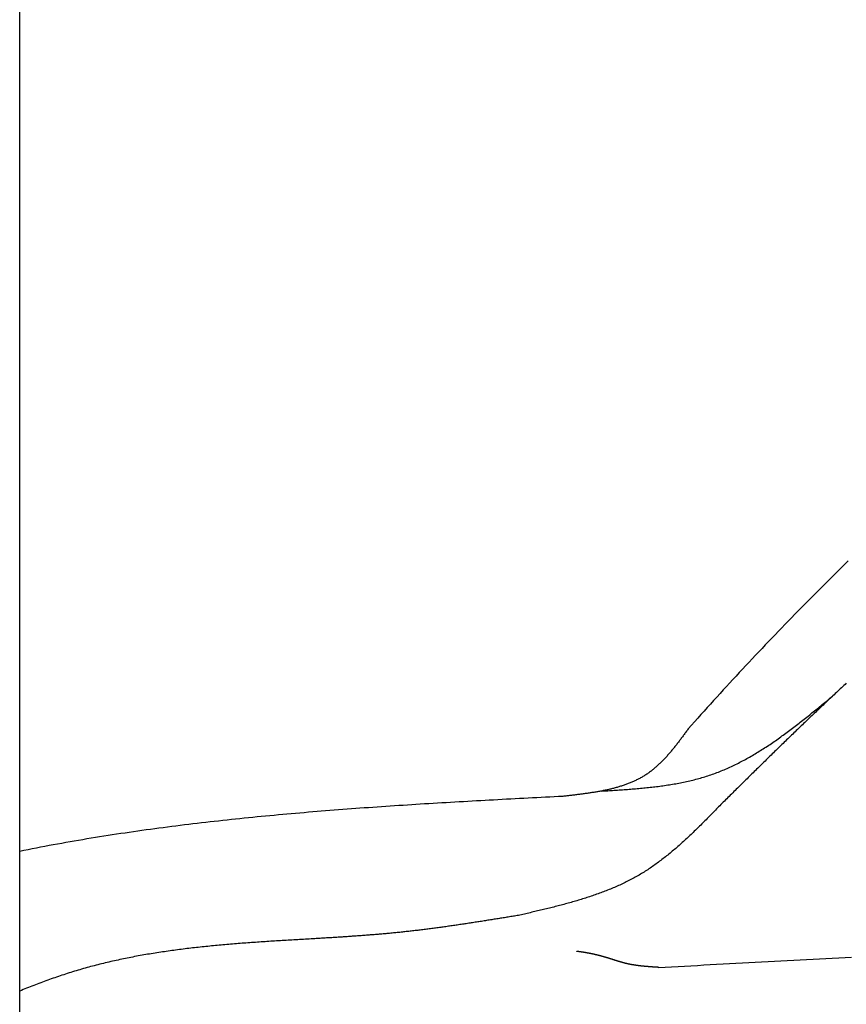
# Model space of a CAD drawing. Extents: x 562 to 7231, y 5667 to 12426.
# Tile 7 of 76: x 1733 to 2508, y 8999 to 9922. Entities that reach past the tile are written whole.
import ezdxf

# ---------------------------------------------------------------- set-up
doc = ezdxf.new("R2010")
doc.units = 0
doc.layers.get('0').update_dxf_attribs({"linetype": 'CONTINUOUS'})
doc.layers.add('CAR', color=10, linetype='CONTINUOUS')

msp = doc.modelspace()

# ---------------------------------------------------------------- linework, layer by layer
msp.add_line((1732.775, 8013.018), (1732.775, 10333.018))
at = {"layer": 'CAR'}
for points in [[(2509.69, 9414.37, 0), (2506.53, 9411.26, 0), (2503.37, 9408.15, 0), (2500.22, 9405.03, 0), (2497.07, 9401.91, 0), (2493.92, 9398.79, 0), (2490.78, 9395.66, 0), (2487.65, 9392.53, 0), (2484.51, 9389.39, 0), (2481.39, 9386.26, 0), (2478.26, 9383.11, 0), (2475.14, 9379.96, 0), (2472.02, 9376.81, 0), (2468.91, 9373.66, 0), (2465.8, 9370.5, 0), (2462.7, 9367.33, 0), (2459.6, 9364.16, 0), (2456.5, 9360.99, 0), (2453.41, 9357.81, 0), (2450.32, 9354.63, 0), (2447.24, 9351.44, 0), (2444.16, 9348.25, 0), (2441.08, 9345.05, 0), (2438.01, 9341.85, 0), (2434.94, 9338.64, 0), (2431.88, 9335.43, 0), (2428.82, 9332.21, 0), (2425.77, 9328.99, 0), (2422.71, 9325.77, 0), (2419.67, 9322.53, 0), (2416.62, 9319.3, 0), (2413.59, 9316.06, 0), (2410.55, 9312.81, 0), (2407.52, 9309.56, 0), (2404.49, 9306.3, 0), (2401.47, 9303.04, 0), (2398.45, 9299.77, 0), (2395.44, 9296.5, 0), (2392.43, 9293.22, 0), (2389.42, 9289.93, 0), (2386.42, 9286.64, 0), (2383.42, 9283.34, 0), (2380.43, 9280.04, 0), (2377.44, 9276.74, 0), (2374.45, 9273.42, 0), (2371.47, 9270.1, 0), (2368.49, 9266.78, 0), (2365.52, 9263.45, 0), (2362.55, 9260.11, 0), (2359.58, 9256.77, 0)], [(2507.86, 9299.54, 0), (2506.71, 9298.47, 0), (2505.56, 9297.4, 0), (2504.4, 9296.32, 0), (2503.25, 9295.25, 0), (2502.1, 9294.17, 0), (2500.96, 9293.09, 0), (2499.81, 9292.02, 0), (2498.66, 9290.94, 0), (2497.51, 9289.87, 0), (2496.36, 9288.79, 0), (2495.21, 9287.71, 0), (2494.07, 9286.63, 0), (2492.92, 9285.55, 0), (2491.77, 9284.48, 0), (2490.63, 9283.4, 0), (2489.48, 9282.32, 0), (2488.33, 9281.24, 0), (2487.19, 9280.16, 0), (2486.04, 9279.08, 0), (2484.9, 9278, 0), (2483.76, 9276.91, 0), (2482.61, 9275.83, 0), (2481.47, 9274.75, 0), (2480.33, 9273.67, 0), (2479.18, 9272.58, 0), (2478.04, 9271.5, 0), (2476.9, 9270.41, 0), (2475.76, 9269.33, 0), (2474.62, 9268.24, 0), (2473.48, 9267.16, 0), (2472.34, 9266.07, 0), (2471.2, 9264.99, 0), (2470.06, 9263.9, 0), (2468.93, 9262.81, 0), (2467.79, 9261.72, 0), (2466.65, 9260.63, 0), (2465.51, 9259.54, 0), (2464.38, 9258.45, 0), (2463.24, 9257.36, 0), (2462.11, 9256.27, 0), (2460.97, 9255.18, 0), (2459.84, 9254.09, 0), (2458.71, 9253, 0), (2457.57, 9251.9, 0), (2456.44, 9250.81, 0), (2455.31, 9249.72, 0), (2454.17, 9248.62, 0), (2453.04, 9247.53, 0), (2451.91, 9246.43, 0), (2450.78, 9245.34, 0), (2449.65, 9244.24, 0), (2448.52, 9243.15, 0), (2447.39, 9242.05, 0), (2446.26, 9240.95, 0), (2445.13, 9239.86, 0), (2444.01, 9238.76, 0), (2442.88, 9237.66, 0), (2441.75, 9236.56, 0), (2440.62, 9235.46, 0), (2439.5, 9234.36, 0), (2438.37, 9233.26, 0), (2437.24, 9232.16, 0), (2436.12, 9231.06, 0), (2434.99, 9229.96, 0), (2433.86, 9228.86, 0), (2432.74, 9227.76, 0), (2431.61, 9226.66, 0), (2430.49, 9225.56, 0), (2429.37, 9224.46, 0), (2428.24, 9223.35, 0), (2427.12, 9222.25, 0), (2425.99, 9221.15, 0), (2424.87, 9220.04, 0), (2423.75, 9218.94, 0), (2422.62, 9217.84, 0), (2421.5, 9216.73, 0), (2420.38, 9215.63, 0), (2419.26, 9214.53, 0), (2418.13, 9213.42, 0), (2417.01, 9212.32, 0), (2415.89, 9211.21, 0), (2414.77, 9210.11, 0), (2413.65, 9209, 0), (2412.53, 9207.9, 0), (2411.41, 9206.79, 0), (2410.28, 9205.69, 0), (2409.16, 9204.58, 0), (2408.04, 9203.47, 0), (2406.92, 9202.37, 0), (2405.8, 9201.26, 0), (2404.68, 9200.16, 0), (2403.56, 9199.05, 0), (2402.44, 9197.94, 0), (2401.32, 9196.84, 0), (2400.2, 9195.73, 0), (2399.08, 9194.62, 0), (2397.96, 9193.52, 0), (2396.84, 9192.41, 0), (2395.72, 9191.3, 0), (2394.6, 9190.2, 0), (2393.48, 9189.09, 0), (2392.36, 9187.98, 0), (2391.24, 9186.87, 0), (2390.12, 9185.77, 0)], [(2277.98, 9198.48, 0), (2279.53, 9198.57, 0), (2281.07, 9198.67, 0), (2282.61, 9198.76, 0), (2284.15, 9198.86, 0), (2285.69, 9198.95, 0), (2287.23, 9199.05, 0), (2288.76, 9199.14, 0), (2290.3, 9199.24, 0), (2291.84, 9199.34, 0), (2293.38, 9199.44, 0), (2294.92, 9199.55, 0), (2296.45, 9199.65, 0), (2297.99, 9199.76, 0), (2299.52, 9199.87, 0), (2301.06, 9199.98, 0), (2302.59, 9200.09, 0), (2304.12, 9200.21, 0), (2305.65, 9200.32, 0), (2307.18, 9200.45, 0), (2308.71, 9200.57, 0), (2310.24, 9200.7, 0), (2311.77, 9200.83, 0), (2313.29, 9200.96, 0), (2314.82, 9201.1, 0), (2316.34, 9201.25, 0), (2317.86, 9201.39, 0), (2319.38, 9201.54, 0), (2320.89, 9201.7, 0), (2322.41, 9201.86, 0), (2323.92, 9202.02, 0), (2325.44, 9202.19, 0), (2326.95, 9202.36, 0), (2328.45, 9202.54, 0), (2329.96, 9202.73, 0), (2331.46, 9202.92, 0), (2332.97, 9203.11, 0), (2334.47, 9203.31, 0), (2335.96, 9203.52, 0), (2337.46, 9203.73, 0), (2338.95, 9203.95, 0), (2340.44, 9204.18, 0), (2341.93, 9204.41, 0), (2343.41, 9204.65, 0), (2344.9, 9204.9, 0), (2346.38, 9205.15, 0), (2347.85, 9205.41, 0), (2349.33, 9205.68, 0), (2350.8, 9205.96, 0), (2352.27, 9206.24, 0), (2353.73, 9206.53, 0), (2355.2, 9206.83, 0), (2356.66, 9207.14, 0), (2358.11, 9207.46, 0), (2359.57, 9207.78, 0), (2361.01, 9208.11, 0), (2362.46, 9208.46, 0), (2363.9, 9208.81, 0), (2365.34, 9209.17, 0), (2366.78, 9209.54, 0), (2368.21, 9209.92, 0), (2369.64, 9210.31, 0), (2371.06, 9210.7, 0), (2372.49, 9211.11, 0), (2373.9, 9211.53, 0), (2375.32, 9211.96, 0), (2376.73, 9212.4, 0), (2378.13, 9212.85, 0), (2379.53, 9213.31, 0), (2380.93, 9213.79, 0), (2382.32, 9214.27, 0), (2383.71, 9214.76, 0), (2385.09, 9215.27, 0), (2386.47, 9215.79, 0), (2387.85, 9216.31, 0), (2389.22, 9216.85, 0), (2390.59, 9217.4, 0), (2391.95, 9217.96, 0), (2393.31, 9218.53, 0), (2394.67, 9219.11, 0), (2396.02, 9219.7, 0), (2397.37, 9220.3, 0), (2398.72, 9220.91, 0), (2400.06, 9221.53, 0), (2401.4, 9222.16, 0), (2402.73, 9222.79, 0), (2404.06, 9223.44, 0), (2405.39, 9224.1, 0), (2406.71, 9224.76, 0), (2408.03, 9225.44, 0), (2409.35, 9226.12, 0), (2410.66, 9226.81, 0), (2411.97, 9227.52, 0), (2413.28, 9228.22, 0), (2414.58, 9228.94, 0), (2415.88, 9229.67, 0), (2417.18, 9230.4, 0), (2418.48, 9231.14, 0), (2419.77, 9231.89, 0), (2421.06, 9232.65, 0), (2422.34, 9233.42, 0), (2423.63, 9234.19, 0), (2424.91, 9234.97, 0), (2426.18, 9235.75, 0), (2427.46, 9236.55, 0), (2428.73, 9237.35, 0), (2430, 9238.16, 0), (2431.27, 9238.97, 0), (2432.53, 9239.79, 0), (2433.8, 9240.62, 0), (2435.06, 9241.45, 0), (2436.31, 9242.29, 0), (2437.57, 9243.14, 0), (2438.82, 9243.99, 0), (2440.07, 9244.85, 0), (2441.32, 9245.71, 0), (2442.57, 9246.58, 0), (2443.81, 9247.45, 0), (2445.06, 9248.33, 0), (2446.3, 9249.22, 0), (2447.54, 9250.11, 0), (2448.77, 9251, 0), (2450.01, 9251.9, 0), (2451.24, 9252.8, 0), (2452.47, 9253.71, 0), (2453.7, 9254.62, 0), (2454.93, 9255.54, 0), (2456.16, 9256.46, 0), (2457.38, 9257.39, 0), (2458.61, 9258.32, 0), (2459.83, 9259.25, 0), (2461.05, 9260.19, 0), (2462.27, 9261.13, 0), (2463.49, 9262.07, 0), (2464.7, 9263.02, 0), (2465.92, 9263.97, 0), (2467.13, 9264.92, 0), (2468.35, 9265.88, 0), (2469.56, 9266.84, 0), (2470.77, 9267.8, 0), (2471.98, 9268.76, 0), (2473.19, 9269.73, 0), (2474.4, 9270.69, 0), (2475.61, 9271.67, 0), (2476.82, 9272.64, 0), (2478.02, 9273.61, 0), (2479.23, 9274.59, 0), (2480.43, 9275.57, 0), (2481.64, 9276.55, 0), (2482.84, 9277.53, 0), (2484.05, 9278.51, 0), (2485.25, 9279.49, 0), (2486.45, 9280.48, 0), (2487.65, 9281.46, 0), (2488.86, 9282.45, 0), (2490.06, 9283.43, 0), (2491.26, 9284.42, 0), (2492.46, 9285.41, 0), (2493.66, 9286.4, 0), (2494.87, 9287.38, 0)], [(2359.58, 9256.77, 0), (2359.05, 9256.03, 0), (2358.51, 9255.3, 0), (2357.98, 9254.57, 0), (2357.44, 9253.84, 0), (2356.9, 9253.11, 0), (2356.37, 9252.38, 0), (2355.83, 9251.65, 0), (2355.29, 9250.92, 0), (2354.76, 9250.19, 0), (2354.22, 9249.46, 0), (2353.68, 9248.74, 0), (2353.14, 9248.01, 0), (2352.6, 9247.29, 0), (2352.05, 9246.57, 0), (2351.51, 9245.85, 0), (2350.97, 9245.13, 0), (2350.42, 9244.42, 0), (2349.87, 9243.7, 0), (2349.33, 9242.99, 0), (2348.78, 9242.28, 0), (2348.23, 9241.57, 0), (2347.67, 9240.87, 0), (2347.12, 9240.17, 0), (2346.56, 9239.47, 0), (2346.01, 9238.77, 0), (2345.45, 9238.08, 0), (2344.88, 9237.39, 0), (2344.32, 9236.71, 0), (2343.75, 9236.02, 0), (2343.19, 9235.34, 0), (2342.62, 9234.67, 0), (2342.04, 9234, 0), (2341.47, 9233.33, 0), (2340.89, 9232.67, 0), (2340.31, 9232.01, 0), (2339.73, 9231.35, 0), (2339.14, 9230.7, 0), (2338.56, 9230.05, 0), (2337.97, 9229.41, 0), (2337.37, 9228.78, 0), (2336.78, 9228.14, 0), (2336.18, 9227.52, 0), (2335.57, 9226.9, 0), (2334.97, 9226.28, 0), (2334.36, 9225.67, 0), (2333.74, 9225.06, 0), (2333.13, 9224.46, 0), (2332.51, 9223.87, 0), (2331.89, 9223.28, 0), (2331.26, 9222.7, 0), (2330.63, 9222.12, 0), (2329.99, 9221.55, 0), (2329.35, 9220.99, 0), (2328.71, 9220.43, 0), (2328.07, 9219.88, 0), (2327.42, 9219.34, 0), (2326.76, 9218.8, 0), (2326.1, 9218.27, 0), (2325.44, 9217.75, 0), (2324.77, 9217.23, 0), (2324.1, 9216.73, 0), (2323.42, 9216.23, 0), (2322.74, 9215.73, 0), (2322.05, 9215.25, 0), (2321.36, 9214.77, 0), (2320.67, 9214.3, 0), (2319.97, 9213.84, 0), (2319.26, 9213.39, 0), (2318.55, 9212.94, 0), (2317.84, 9212.5, 0), (2317.12, 9212.07, 0), (2316.39, 9211.65, 0), (2315.66, 9211.23, 0), (2314.93, 9210.82, 0), (2314.2, 9210.42, 0), (2313.45, 9210.02, 0), (2312.71, 9209.64, 0), (2311.96, 9209.26, 0), (2311.2, 9208.88, 0), (2310.45, 9208.51, 0), (2309.68, 9208.15, 0), (2308.92, 9207.8, 0), (2308.15, 9207.45, 0), (2307.37, 9207.11, 0), (2306.6, 9206.77, 0), (2305.82, 9206.44, 0), (2305.03, 9206.12, 0), (2304.24, 9205.8, 0), (2303.45, 9205.49, 0), (2302.65, 9205.19, 0), (2301.85, 9204.89, 0), (2301.05, 9204.6, 0), (2300.24, 9204.31, 0), (2299.43, 9204.03, 0), (2298.62, 9203.75, 0), (2297.8, 9203.48, 0), (2296.98, 9203.21, 0), (2296.16, 9202.95, 0), (2295.33, 9202.69, 0), (2294.5, 9202.44, 0), (2293.67, 9202.2, 0), (2292.84, 9201.96, 0), (2292, 9201.72, 0), (2291.16, 9201.49, 0), (2290.31, 9201.26, 0), (2289.47, 9201.04, 0), (2288.62, 9200.82, 0), (2287.76, 9200.61, 0), (2286.91, 9200.4, 0), (2286.05, 9200.19, 0), (2285.19, 9199.99, 0), (2284.33, 9199.8, 0), (2283.47, 9199.6, 0), (2282.6, 9199.42, 0), (2281.73, 9199.23, 0), (2280.86, 9199.05, 0), (2279.98, 9198.87, 0), (2279.11, 9198.7, 0), (2278.23, 9198.53, 0), (2277.35, 9198.36, 0), (2276.47, 9198.19, 0), (2275.58, 9198.03, 0), (2274.7, 9197.87, 0), (2273.81, 9197.72, 0), (2272.92, 9197.57, 0), (2272.03, 9197.42, 0), (2271.14, 9197.27, 0), (2270.24, 9197.13, 0), (2269.35, 9196.99, 0), (2268.45, 9196.85, 0), (2267.55, 9196.71, 0), (2266.65, 9196.58, 0), (2265.75, 9196.45, 0), (2264.84, 9196.32, 0), (2263.94, 9196.19, 0), (2263.03, 9196.07, 0), (2262.12, 9195.94, 0), (2261.22, 9195.82, 0), (2260.31, 9195.7, 0), (2259.4, 9195.58, 0), (2258.49, 9195.47, 0), (2257.57, 9195.35, 0), (2256.66, 9195.24, 0), (2255.75, 9195.13, 0), (2254.83, 9195.02, 0), (2253.92, 9194.91, 0), (2253, 9194.8, 0), (2252.08, 9194.69, 0), (2251.17, 9194.58, 0), (2250.25, 9194.48, 0), (2249.33, 9194.37, 0), (2248.41, 9194.27, 0), (2247.49, 9194.16, 0), (2246.57, 9194.06, 0), (2245.65, 9193.96, 0), (2244.73, 9193.86, 0), (2243.81, 9193.75, 0), (2242.89, 9193.65, 0), (2241.97, 9193.55, 0)], [(2241.97, 9193.55, 0), (2237.92, 9193.34, 0), (2233.87, 9193.13, 0), (2229.82, 9192.91, 0), (2225.77, 9192.7, 0), (2221.72, 9192.49, 0), (2217.67, 9192.27, 0), (2213.62, 9192.06, 0), (2209.57, 9191.85, 0), (2205.52, 9191.63, 0), (2201.47, 9191.42, 0), (2197.42, 9191.2, 0), (2193.37, 9190.98, 0), (2189.32, 9190.77, 0), (2185.27, 9190.55, 0), (2181.22, 9190.33, 0), (2177.17, 9190.11, 0), (2173.12, 9189.89, 0), (2169.08, 9189.66, 0), (2165.03, 9189.44, 0), (2160.98, 9189.21, 0), (2156.93, 9188.98, 0), (2152.89, 9188.76, 0), (2148.84, 9188.53, 0), (2144.79, 9188.29, 0), (2140.75, 9188.06, 0), (2136.7, 9187.82, 0), (2132.66, 9187.59, 0), (2128.61, 9187.35, 0), (2124.57, 9187.11, 0), (2120.52, 9186.86, 0), (2116.48, 9186.62, 0), (2112.44, 9186.37, 0), (2108.39, 9186.12, 0), (2104.35, 9185.87, 0), (2100.31, 9185.61, 0), (2096.27, 9185.35, 0), (2092.23, 9185.09, 0), (2088.19, 9184.83, 0), (2084.15, 9184.57, 0), (2080.11, 9184.3, 0), (2076.07, 9184.03, 0), (2072.03, 9183.75, 0), (2068, 9183.47, 0), (2063.96, 9183.19, 0), (2059.93, 9182.91, 0), (2055.89, 9182.62, 0), (2051.86, 9182.33, 0), (2047.82, 9182.04, 0), (2043.79, 9181.74, 0), (2039.76, 9181.44, 0), (2035.73, 9181.14, 0), (2031.7, 9180.83, 0), (2027.67, 9180.52, 0), (2023.64, 9180.2, 0), (2019.61, 9179.89, 0), (2015.59, 9179.56, 0), (2011.56, 9179.23, 0), (2007.53, 9178.9, 0), (2003.51, 9178.57, 0), (1999.49, 9178.23, 0), (1995.46, 9177.88, 0), (1991.44, 9177.54, 0), (1987.42, 9177.18, 0), (1983.4, 9176.82, 0), (1979.38, 9176.46, 0), (1975.36, 9176.1, 0), (1971.35, 9175.72, 0), (1967.33, 9175.35, 0), (1963.32, 9174.97, 0), (1959.3, 9174.58, 0), (1955.29, 9174.19, 0), (1951.28, 9173.79, 0), (1947.27, 9173.39, 0), (1943.26, 9172.98, 0), (1939.25, 9172.57, 0), (1935.25, 9172.15, 0), (1931.24, 9171.73, 0), (1927.23, 9171.3, 0), (1923.23, 9170.87, 0), (1919.23, 9170.43, 0), (1915.23, 9169.98, 0), (1911.23, 9169.53, 0), (1907.23, 9169.07, 0), (1903.23, 9168.61, 0), (1899.24, 9168.14, 0), (1895.24, 9167.66, 0), (1891.25, 9167.18, 0), (1887.26, 9166.69, 0), (1883.27, 9166.2, 0), (1879.28, 9165.7, 0), (1875.29, 9165.19, 0), (1871.3, 9164.67, 0), (1867.32, 9164.15, 0), (1863.33, 9163.62, 0), (1859.35, 9163.09, 0), (1855.37, 9162.55, 0), (1851.39, 9162, 0), (1847.41, 9161.45, 0), (1843.44, 9160.88, 0), (1839.46, 9160.31, 0), (1835.49, 9159.74, 0), (1831.52, 9159.15, 0), (1827.55, 9158.56, 0), (1823.58, 9157.96, 0), (1819.61, 9157.36, 0), (1815.65, 9156.74, 0), (1811.68, 9156.12, 0), (1807.72, 9155.49, 0), (1803.76, 9154.86, 0), (1799.8, 9154.21, 0), (1795.85, 9153.56, 0), (1791.89, 9152.9, 0), (1787.94, 9152.23, 0), (1783.98, 9151.55, 0), (1780.03, 9150.87, 0), (1776.09, 9150.17, 0), (1772.14, 9149.47, 0), (1768.19, 9148.76, 0), (1764.25, 9148.04, 0), (1760.31, 9147.32, 0), (1756.37, 9146.58, 0), (1752.43, 9145.84, 0), (1748.5, 9145.08, 0), (1744.56, 9144.32, 0), (1740.63, 9143.55, 0), (1736.7, 9142.77, 0), (1732.77, 9141.98, 0)], [(2390.12, 9185.77, 0), (2389.14, 9184.75, 0), (2388.15, 9183.74, 0), (2387.16, 9182.73, 0), (2386.18, 9181.72, 0), (2385.19, 9180.7, 0), (2384.2, 9179.69, 0), (2383.22, 9178.68, 0), (2382.23, 9177.67, 0), (2381.24, 9176.66, 0), (2380.25, 9175.66, 0), (2379.26, 9174.65, 0), (2378.27, 9173.64, 0), (2377.28, 9172.64, 0), (2376.29, 9171.64, 0), (2375.29, 9170.64, 0), (2374.3, 9169.64, 0), (2373.3, 9168.64, 0), (2372.31, 9167.65, 0), (2371.31, 9166.66, 0), (2370.31, 9165.67, 0), (2369.31, 9164.68, 0), (2368.31, 9163.7, 0), (2367.3, 9162.71, 0), (2366.3, 9161.73, 0), (2365.29, 9160.76, 0), (2364.28, 9159.78, 0), (2363.27, 9158.82, 0), (2362.26, 9157.85, 0), (2361.24, 9156.89, 0), (2360.23, 9155.93, 0), (2359.21, 9154.97, 0), (2358.19, 9154.02, 0), (2357.16, 9153.07, 0), (2356.14, 9152.13, 0), (2355.11, 9151.19, 0), (2354.08, 9150.25, 0), (2353.04, 9149.32, 0), (2352.01, 9148.39, 0), (2350.97, 9147.47, 0), (2349.93, 9146.55, 0), (2348.89, 9145.64, 0), (2347.84, 9144.74, 0), (2346.79, 9143.83, 0), (2345.74, 9142.94, 0), (2344.68, 9142.05, 0), (2343.62, 9141.16, 0), (2342.56, 9140.28, 0), (2341.49, 9139.41, 0), (2340.42, 9138.54, 0), (2339.35, 9137.68, 0), (2338.27, 9136.82, 0), (2337.19, 9135.97, 0), (2336.11, 9135.13, 0), (2335.02, 9134.29, 0), (2333.93, 9133.46, 0), (2332.83, 9132.64, 0), (2331.74, 9131.82, 0), (2330.63, 9131.01, 0), (2329.52, 9130.21, 0), (2328.41, 9129.42, 0), (2327.3, 9128.63, 0), (2326.18, 9127.85, 0), (2325.05, 9127.08, 0), (2323.92, 9126.31, 0), (2322.79, 9125.56, 0), (2321.65, 9124.81, 0), (2320.51, 9124.07, 0), (2319.36, 9123.34, 0), (2318.21, 9122.61, 0), (2317.05, 9121.9, 0), (2315.89, 9121.19, 0), (2314.72, 9120.49, 0), (2313.55, 9119.8, 0), (2312.37, 9119.12, 0), (2311.19, 9118.45, 0), (2310, 9117.79, 0), (2308.81, 9117.13, 0), (2307.62, 9116.48, 0), (2306.41, 9115.84, 0), (2305.21, 9115.21, 0), (2304, 9114.59, 0), (2302.78, 9113.97, 0), (2301.57, 9113.37, 0), (2300.34, 9112.76, 0), (2299.12, 9112.17, 0), (2297.88, 9111.59, 0), (2296.65, 9111.01, 0), (2295.41, 9110.44, 0), (2294.16, 9109.87, 0), (2292.92, 9109.31, 0), (2291.66, 9108.76, 0), (2290.41, 9108.22, 0), (2289.15, 9107.68, 0), (2287.88, 9107.15, 0), (2286.62, 9106.63, 0), (2285.35, 9106.11, 0), (2284.07, 9105.6, 0), (2282.79, 9105.09, 0), (2281.51, 9104.59, 0), (2280.23, 9104.1, 0), (2278.94, 9103.61, 0), (2277.65, 9103.13, 0), (2276.35, 9102.65, 0), (2275.06, 9102.18, 0), (2273.75, 9101.72, 0), (2272.45, 9101.26, 0), (2271.14, 9100.8, 0), (2269.83, 9100.36, 0), (2268.52, 9099.91, 0), (2267.2, 9099.47, 0), (2265.88, 9099.04, 0), (2264.56, 9098.61, 0), (2263.24, 9098.18, 0), (2261.91, 9097.76, 0), (2260.58, 9097.35, 0), (2259.25, 9096.93, 0), (2257.92, 9096.53, 0), (2256.58, 9096.12, 0), (2255.24, 9095.73, 0), (2253.9, 9095.33, 0), (2252.55, 9094.94, 0), (2251.21, 9094.55, 0), (2249.86, 9094.17, 0), (2248.51, 9093.79, 0), (2247.16, 9093.41, 0), (2245.8, 9093.04, 0), (2244.45, 9092.67, 0), (2243.09, 9092.3, 0), (2241.73, 9091.94, 0), (2240.37, 9091.58, 0), (2239.01, 9091.22, 0), (2237.64, 9090.86, 0), (2236.28, 9090.51, 0), (2234.91, 9090.16, 0), (2233.54, 9089.81, 0), (2232.17, 9089.47, 0), (2230.8, 9089.13, 0), (2229.43, 9088.79, 0), (2228.05, 9088.45, 0), (2226.68, 9088.11, 0), (2225.3, 9087.78, 0), (2223.92, 9087.44, 0), (2222.55, 9087.11, 0), (2221.17, 9086.78, 0), (2219.79, 9086.45, 0), (2218.41, 9086.13, 0), (2217.02, 9085.8, 0), (2215.64, 9085.48, 0), (2214.26, 9085.16, 0), (2212.88, 9084.83, 0), (2211.49, 9084.51, 0), (2210.11, 9084.19, 0), (2208.72, 9083.87, 0), (2207.34, 9083.55, 0), (2205.95, 9083.23, 0), (2204.57, 9082.92, 0), (2203.18, 9082.6, 0), (2201.79, 9082.28, 0), (2200.41, 9081.96, 0)], [(2200.41, 9081.96, 0), (2199.22, 9081.77, 0), (2198.02, 9081.57, 0), (2196.83, 9081.38, 0), (2195.64, 9081.18, 0), (2194.44, 9080.99, 0), (2193.25, 9080.79, 0), (2192.05, 9080.6, 0), (2190.86, 9080.41, 0), (2189.67, 9080.21, 0), (2188.47, 9080.02, 0), (2187.28, 9079.82, 0), (2186.09, 9079.63, 0), (2184.89, 9079.44, 0), (2183.7, 9079.24, 0), (2182.51, 9079.05, 0), (2181.31, 9078.86, 0), (2180.12, 9078.66, 0), (2178.93, 9078.47, 0), (2177.73, 9078.28, 0), (2176.54, 9078.09, 0), (2175.34, 9077.9, 0), (2174.15, 9077.71, 0), (2172.96, 9077.52, 0), (2171.76, 9077.33, 0), (2170.57, 9077.14, 0), (2169.38, 9076.95, 0), (2168.18, 9076.76, 0), (2166.99, 9076.57, 0), (2165.79, 9076.38, 0), (2164.6, 9076.19, 0), (2163.4, 9076.01, 0), (2162.21, 9075.82, 0), (2161.02, 9075.63, 0), (2159.82, 9075.45, 0), (2158.63, 9075.26, 0), (2157.43, 9075.08, 0), (2156.24, 9074.89, 0), (2155.04, 9074.71, 0), (2153.85, 9074.53, 0), (2152.65, 9074.35, 0), (2151.46, 9074.17, 0), (2150.26, 9073.99, 0), (2149.07, 9073.81, 0), (2147.87, 9073.63, 0), (2146.68, 9073.45, 0), (2145.48, 9073.27, 0), (2144.29, 9073.09, 0), (2143.09, 9072.92, 0), (2141.9, 9072.74, 0), (2140.7, 9072.57, 0), (2139.51, 9072.39, 0), (2138.31, 9072.22, 0), (2137.11, 9072.05, 0), (2135.92, 9071.88, 0), (2134.72, 9071.71, 0), (2133.53, 9071.54, 0), (2132.33, 9071.37, 0), (2131.13, 9071.2, 0), (2129.94, 9071.04, 0), (2128.74, 9070.87, 0), (2127.54, 9070.71, 0), (2126.35, 9070.54, 0), (2125.15, 9070.38, 0), (2123.95, 9070.22, 0), (2122.75, 9070.06, 0), (2121.56, 9069.9, 0), (2120.36, 9069.74, 0), (2119.16, 9069.59, 0), (2117.96, 9069.43, 0), (2116.77, 9069.28, 0), (2115.57, 9069.12, 0), (2114.37, 9068.97, 0), (2113.17, 9068.82, 0), (2111.97, 9068.67, 0), (2110.78, 9068.52, 0), (2109.58, 9068.37, 0), (2108.38, 9068.23, 0), (2107.18, 9068.08, 0), (2105.98, 9067.94, 0), (2104.78, 9067.8, 0), (2103.58, 9067.65, 0), (2102.38, 9067.52, 0), (2101.18, 9067.38, 0), (2099.98, 9067.24, 0), (2098.78, 9067.1, 0), (2097.58, 9066.97, 0), (2096.38, 9066.84, 0), (2095.18, 9066.71, 0), (2093.98, 9066.58, 0), (2092.78, 9066.45, 0), (2091.58, 9066.32, 0), (2090.38, 9066.2, 0), (2089.18, 9066.07, 0), (2087.98, 9065.95, 0), (2086.78, 9065.83, 0), (2085.57, 9065.71, 0), (2084.37, 9065.59, 0), (2083.17, 9065.48, 0), (2081.97, 9065.36, 0), (2080.77, 9065.25, 0), (2079.56, 9065.13, 0), (2078.36, 9065.02, 0), (2077.16, 9064.91, 0), (2075.95, 9064.8, 0), (2074.75, 9064.7, 0), (2073.55, 9064.59, 0), (2072.35, 9064.49, 0), (2071.14, 9064.38, 0), (2069.94, 9064.28, 0), (2068.74, 9064.18, 0), (2067.53, 9064.08, 0), (2066.33, 9063.98, 0), (2065.12, 9063.88, 0), (2063.92, 9063.78, 0), (2062.72, 9063.68, 0), (2061.51, 9063.59, 0), (2060.31, 9063.49, 0), (2059.1, 9063.4, 0), (2057.9, 9063.31, 0), (2056.69, 9063.22, 0), (2055.49, 9063.13, 0), (2054.28, 9063.04, 0), (2053.08, 9062.95, 0), (2051.87, 9062.86, 0), (2050.67, 9062.77, 0), (2049.46, 9062.68, 0), (2048.26, 9062.6, 0), (2047.05, 9062.51, 0), (2045.85, 9062.43, 0), (2044.64, 9062.34, 0), (2043.44, 9062.26, 0), (2042.23, 9062.18, 0), (2041.02, 9062.1, 0), (2039.82, 9062.01, 0), (2038.61, 9061.93, 0), (2037.41, 9061.85, 0), (2036.2, 9061.77, 0), (2034.99, 9061.69, 0), (2033.79, 9061.61, 0), (2032.58, 9061.54, 0), (2031.38, 9061.46, 0), (2030.17, 9061.38, 0), (2028.96, 9061.3, 0), (2027.76, 9061.23, 0), (2026.55, 9061.15, 0), (2025.34, 9061.07, 0), (2024.14, 9061, 0), (2022.93, 9060.92, 0), (2021.72, 9060.84, 0), (2020.52, 9060.77, 0), (2019.31, 9060.69, 0), (2018.11, 9060.62, 0), (2016.9, 9060.54, 0), (2015.69, 9060.47, 0), (2014.49, 9060.4, 0), (2013.28, 9060.32, 0), (2012.07, 9060.25, 0), (2010.87, 9060.17, 0), (2009.66, 9060.1, 0)], [(2009.66, 9060.1, 0), (2007.86, 9060, 0), (2006.05, 9059.9, 0), (2004.25, 9059.79, 0), (2002.45, 9059.69, 0), (2000.65, 9059.59, 0), (1998.84, 9059.49, 0), (1997.04, 9059.38, 0), (1995.24, 9059.28, 0), (1993.44, 9059.18, 0), (1991.63, 9059.07, 0), (1989.83, 9058.97, 0), (1988.03, 9058.87, 0), (1986.23, 9058.76, 0), (1984.43, 9058.65, 0), (1982.63, 9058.55, 0), (1980.83, 9058.44, 0), (1979.03, 9058.33, 0), (1977.23, 9058.22, 0), (1975.42, 9058.11, 0), (1973.63, 9058, 0), (1971.83, 9057.89, 0), (1970.03, 9057.77, 0), (1968.23, 9057.66, 0), (1966.43, 9057.55, 0), (1964.63, 9057.43, 0), (1962.83, 9057.31, 0), (1961.04, 9057.19, 0), (1959.24, 9057.07, 0), (1957.44, 9056.95, 0), (1955.65, 9056.83, 0), (1953.85, 9056.7, 0), (1952.05, 9056.57, 0), (1950.26, 9056.45, 0), (1948.46, 9056.32, 0), (1946.67, 9056.18, 0), (1944.88, 9056.05, 0), (1943.08, 9055.92, 0), (1941.29, 9055.78, 0), (1939.5, 9055.64, 0), (1937.71, 9055.5, 0), (1935.92, 9055.36, 0), (1934.13, 9055.21, 0), (1932.34, 9055.07, 0), (1930.55, 9054.92, 0), (1928.76, 9054.77, 0), (1926.98, 9054.61, 0), (1925.19, 9054.46, 0), (1923.4, 9054.3, 0), (1921.62, 9054.14, 0), (1919.83, 9053.97, 0), (1918.05, 9053.81, 0), (1916.27, 9053.64, 0), (1914.48, 9053.47, 0), (1912.7, 9053.3, 0), (1910.92, 9053.12, 0), (1909.14, 9052.94, 0), (1907.36, 9052.76, 0), (1905.59, 9052.58, 0), (1903.81, 9052.39, 0), (1902.03, 9052.2, 0), (1900.26, 9052.01, 0), (1898.48, 9051.81, 0), (1896.71, 9051.61, 0), (1894.93, 9051.41, 0), (1893.16, 9051.2, 0), (1891.39, 9050.99, 0), (1889.62, 9050.78, 0), (1887.85, 9050.56, 0), (1886.09, 9050.34, 0), (1884.32, 9050.12, 0), (1882.55, 9049.9, 0), (1880.79, 9049.67, 0), (1879.02, 9049.43, 0), (1877.26, 9049.19, 0), (1875.5, 9048.95, 0), (1873.74, 9048.71, 0), (1871.98, 9048.46, 0), (1870.22, 9048.21, 0), (1868.47, 9047.95, 0), (1866.71, 9047.69, 0), (1864.96, 9047.43, 0), (1863.2, 9047.16, 0), (1861.45, 9046.89, 0), (1859.7, 9046.61, 0), (1857.95, 9046.33, 0), (1856.2, 9046.05, 0), (1854.45, 9045.76, 0), (1852.71, 9045.46, 0), (1850.96, 9045.17, 0), (1849.22, 9044.86, 0), (1847.48, 9044.56, 0), (1845.74, 9044.25, 0), (1844, 9043.93, 0), (1842.26, 9043.61, 0), (1840.52, 9043.28, 0), (1838.79, 9042.95, 0), (1837.05, 9042.62, 0), (1835.32, 9042.28, 0), (1833.59, 9041.93, 0), (1831.86, 9041.58, 0), (1830.13, 9041.23, 0), (1828.41, 9040.87, 0), (1826.68, 9040.5, 0), (1824.96, 9040.13, 0), (1823.24, 9039.76, 0), (1821.52, 9039.38, 0), (1819.8, 9038.99, 0), (1818.08, 9038.6, 0), (1816.37, 9038.2, 0), (1814.65, 9037.8, 0), (1812.94, 9037.39, 0), (1811.23, 9036.98, 0), (1809.52, 9036.56, 0), (1807.82, 9036.14, 0), (1806.11, 9035.71, 0), (1804.41, 9035.27, 0), (1802.7, 9034.83, 0), (1801, 9034.38, 0), (1799.31, 9033.93, 0), (1797.61, 9033.47, 0), (1795.91, 9033, 0), (1794.22, 9032.53, 0), (1792.53, 9032.05, 0), (1790.84, 9031.57, 0), (1789.15, 9031.08, 0), (1787.47, 9030.58, 0), (1785.78, 9030.08, 0), (1784.1, 9029.57, 0), (1782.42, 9029.05, 0), (1780.74, 9028.53, 0), (1779.06, 9028.01, 0), (1777.39, 9027.47, 0), (1775.72, 9026.93, 0), (1774.04, 9026.39, 0), (1772.37, 9025.84, 0), (1770.71, 9025.28, 0), (1769.04, 9024.72, 0), (1767.37, 9024.15, 0), (1765.71, 9023.58, 0), (1764.05, 9023, 0), (1762.39, 9022.42, 0), (1760.73, 9021.83, 0), (1759.07, 9021.23, 0), (1757.42, 9020.63, 0), (1755.77, 9020.03, 0), (1754.11, 9019.41, 0), (1752.46, 9018.8, 0), (1750.81, 9018.18, 0), (1749.17, 9017.55, 0), (1747.52, 9016.92, 0), (1745.88, 9016.28, 0), (1744.23, 9015.64, 0), (1742.59, 9014.99, 0), (1740.95, 9014.34, 0), (1739.31, 9013.68, 0), (1737.68, 9013.02, 0), (1736.04, 9012.36, 0), (1734.41, 9011.68, 0), (1732.77, 9011.01, 0)], [(2287.11, 9041.14, 0), (2286.91, 9041.2, 0), (2286.71, 9041.26, 0), (2286.51, 9041.32, 0), (2286.31, 9041.38, 0), (2286.11, 9041.44, 0), (2285.91, 9041.5, 0), (2285.71, 9041.56, 0), (2285.51, 9041.62, 0), (2285.31, 9041.68, 0), (2285.12, 9041.73, 0), (2284.92, 9041.79, 0), (2284.72, 9041.85, 0), (2284.52, 9041.91, 0), (2284.32, 9041.97, 0), (2284.12, 9042.03, 0), (2283.92, 9042.09, 0), (2283.72, 9042.15, 0), (2283.52, 9042.2, 0), (2283.32, 9042.26, 0), (2283.12, 9042.32, 0), (2282.92, 9042.38, 0), (2282.72, 9042.44, 0), (2282.52, 9042.49, 0), (2282.32, 9042.55, 0), (2282.12, 9042.61, 0), (2281.93, 9042.67, 0), (2281.73, 9042.73, 0), (2281.53, 9042.78, 0), (2281.33, 9042.84, 0), (2281.13, 9042.9, 0), (2280.93, 9042.96, 0), (2280.73, 9043.01, 0), (2280.53, 9043.07, 0), (2280.33, 9043.13, 0), (2280.13, 9043.18, 0), (2279.93, 9043.24, 0), (2279.73, 9043.3, 0), (2279.53, 9043.35, 0), (2279.33, 9043.41, 0), (2279.13, 9043.46, 0), (2278.93, 9043.52, 0), (2278.73, 9043.57, 0), (2278.53, 9043.63, 0), (2278.33, 9043.69, 0), (2278.13, 9043.74, 0), (2277.93, 9043.79, 0), (2277.73, 9043.85, 0), (2277.53, 9043.9, 0), (2277.33, 9043.96, 0), (2277.13, 9044.01, 0), (2276.93, 9044.07, 0), (2276.73, 9044.12, 0), (2276.53, 9044.17, 0), (2276.33, 9044.23, 0), (2276.13, 9044.28, 0), (2275.93, 9044.33, 0), (2275.72, 9044.38, 0), (2275.52, 9044.44, 0), (2275.32, 9044.49, 0), (2275.12, 9044.54, 0), (2274.92, 9044.59, 0), (2274.72, 9044.64, 0), (2274.52, 9044.69, 0), (2274.32, 9044.74, 0), (2274.12, 9044.79, 0), (2273.92, 9044.84, 0), (2273.71, 9044.89, 0), (2273.51, 9044.94, 0), (2273.31, 9044.99, 0), (2273.11, 9045.04, 0), (2272.91, 9045.09, 0), (2272.71, 9045.14, 0), (2272.51, 9045.19, 0), (2272.3, 9045.24, 0), (2272.1, 9045.28, 0), (2271.9, 9045.33, 0), (2271.7, 9045.38, 0), (2271.5, 9045.42, 0), (2271.3, 9045.47, 0), (2271.09, 9045.52, 0), (2270.89, 9045.56, 0), (2270.69, 9045.61, 0), (2270.49, 9045.65, 0), (2270.28, 9045.7, 0), (2270.08, 9045.74, 0), (2269.88, 9045.78, 0), (2269.68, 9045.83, 0), (2269.47, 9045.87, 0), (2269.27, 9045.91, 0), (2269.07, 9045.96, 0), (2268.87, 9046, 0), (2268.66, 9046.04, 0), (2268.46, 9046.08, 0), (2268.26, 9046.12, 0), (2268.05, 9046.16, 0), (2267.85, 9046.2, 0), (2267.65, 9046.24, 0), (2267.44, 9046.28, 0), (2267.24, 9046.32, 0), (2267.04, 9046.36, 0), (2266.83, 9046.4, 0), (2266.63, 9046.44, 0), (2266.43, 9046.47, 0), (2266.22, 9046.51, 0), (2266.02, 9046.55, 0), (2265.81, 9046.59, 0), (2265.61, 9046.62, 0), (2265.41, 9046.66, 0), (2265.2, 9046.69, 0), (2265, 9046.73, 0), (2264.79, 9046.77, 0), (2264.59, 9046.8, 0), (2264.38, 9046.84, 0), (2264.18, 9046.87, 0), (2263.98, 9046.91, 0), (2263.77, 9046.94, 0), (2263.57, 9046.97, 0), (2263.36, 9047.01, 0), (2263.16, 9047.04, 0), (2262.95, 9047.08, 0), (2262.75, 9047.11, 0), (2262.54, 9047.14, 0), (2262.34, 9047.17, 0), (2262.13, 9047.21, 0), (2261.93, 9047.24, 0), (2261.72, 9047.27, 0), (2261.52, 9047.3, 0), (2261.31, 9047.34, 0), (2261.11, 9047.37, 0), (2260.9, 9047.4, 0), (2260.7, 9047.43, 0), (2260.49, 9047.46, 0), (2260.29, 9047.49, 0), (2260.08, 9047.52, 0), (2259.88, 9047.55, 0), (2259.67, 9047.59, 0), (2259.47, 9047.62, 0), (2259.26, 9047.65, 0), (2259.05, 9047.68, 0), (2258.85, 9047.71, 0), (2258.64, 9047.74, 0), (2258.44, 9047.77, 0), (2258.23, 9047.8, 0), (2258.03, 9047.83, 0), (2257.82, 9047.86, 0), (2257.62, 9047.89, 0), (2257.41, 9047.92, 0), (2257.21, 9047.95, 0), (2257, 9047.97, 0), (2256.79, 9048, 0), (2256.59, 9048.03, 0), (2256.38, 9048.06, 0), (2256.18, 9048.09, 0), (2255.97, 9048.12, 0), (2255.77, 9048.15, 0), (2255.56, 9048.18, 0), (2255.35, 9048.21, 0), (2255.15, 9048.24, 0), (2254.94, 9048.27, 0)], [(2332.02, 9033.23, 0), (2331.73, 9033.25, 0), (2331.44, 9033.27, 0), (2331.15, 9033.29, 0), (2330.86, 9033.3, 0), (2330.57, 9033.32, 0), (2330.28, 9033.34, 0), (2329.99, 9033.36, 0), (2329.7, 9033.37, 0), (2329.42, 9033.39, 0), (2329.13, 9033.41, 0), (2328.84, 9033.43, 0), (2328.55, 9033.45, 0), (2328.26, 9033.46, 0), (2327.97, 9033.48, 0), (2327.68, 9033.5, 0), (2327.39, 9033.52, 0), (2327.1, 9033.54, 0), (2326.82, 9033.56, 0), (2326.53, 9033.58, 0), (2326.24, 9033.59, 0), (2325.95, 9033.61, 0), (2325.66, 9033.63, 0), (2325.37, 9033.65, 0), (2325.08, 9033.67, 0), (2324.79, 9033.69, 0), (2324.51, 9033.71, 0), (2324.22, 9033.73, 0), (2323.93, 9033.75, 0), (2323.64, 9033.77, 0), (2323.35, 9033.8, 0), (2323.06, 9033.82, 0), (2322.78, 9033.84, 0), (2322.49, 9033.86, 0), (2322.2, 9033.88, 0), (2321.91, 9033.91, 0), (2321.62, 9033.93, 0), (2321.34, 9033.95, 0), (2321.05, 9033.98, 0), (2320.76, 9034, 0), (2320.47, 9034.02, 0), (2320.19, 9034.05, 0), (2319.9, 9034.07, 0), (2319.61, 9034.1, 0), (2319.32, 9034.12, 0), (2319.04, 9034.15, 0), (2318.75, 9034.18, 0), (2318.46, 9034.2, 0), (2318.17, 9034.23, 0), (2317.89, 9034.26, 0), (2317.6, 9034.29, 0), (2317.31, 9034.31, 0), (2317.03, 9034.34, 0), (2316.74, 9034.37, 0), (2316.45, 9034.4, 0), (2316.17, 9034.43, 0), (2315.88, 9034.46, 0), (2315.6, 9034.49, 0), (2315.31, 9034.53, 0), (2315.02, 9034.56, 0), (2314.74, 9034.59, 0), (2314.45, 9034.62, 0), (2314.17, 9034.66, 0), (2313.88, 9034.69, 0), (2313.6, 9034.73, 0), (2313.31, 9034.76, 0), (2313.02, 9034.8, 0), (2312.74, 9034.84, 0), (2312.45, 9034.87, 0), (2312.17, 9034.91, 0), (2311.88, 9034.95, 0), (2311.6, 9034.99, 0), (2311.32, 9035.03, 0), (2311.03, 9035.07, 0), (2310.75, 9035.11, 0), (2310.46, 9035.15, 0), (2310.18, 9035.19, 0), (2309.89, 9035.24, 0), (2309.61, 9035.28, 0), (2309.33, 9035.32, 0), (2309.04, 9035.37, 0), (2308.76, 9035.41, 0), (2308.48, 9035.46, 0), (2308.19, 9035.51, 0), (2307.91, 9035.56, 0), (2307.63, 9035.6, 0), (2307.35, 9035.65, 0), (2307.06, 9035.7, 0), (2306.78, 9035.75, 0), (2306.5, 9035.8, 0), (2306.22, 9035.86, 0), (2305.94, 9035.91, 0), (2305.65, 9035.96, 0), (2305.37, 9036.02, 0), (2305.09, 9036.07, 0), (2304.81, 9036.13, 0), (2304.53, 9036.19, 0), (2304.25, 9036.24, 0), (2303.97, 9036.3, 0), (2303.69, 9036.36, 0), (2303.41, 9036.42, 0), (2303.13, 9036.49, 0), (2302.85, 9036.55, 0), (2302.57, 9036.61, 0), (2302.29, 9036.67, 0), (2302.01, 9036.74, 0), (2301.73, 9036.8, 0), (2301.45, 9036.87, 0), (2301.17, 9036.94, 0), (2300.89, 9037.01, 0), (2300.61, 9037.08, 0), (2300.34, 9037.15, 0), (2300.06, 9037.22, 0), (2299.78, 9037.29, 0), (2299.5, 9037.36, 0), (2299.23, 9037.43, 0), (2298.95, 9037.51, 0), (2298.67, 9037.58, 0), (2298.39, 9037.66, 0), (2298.12, 9037.73, 0), (2297.84, 9037.81, 0), (2297.56, 9037.89, 0), (2297.29, 9037.97, 0), (2297.01, 9038.05, 0), (2296.73, 9038.12, 0), (2296.46, 9038.2, 0), (2296.18, 9038.28, 0), (2295.9, 9038.37, 0), (2295.63, 9038.45, 0), (2295.35, 9038.53, 0), (2295.08, 9038.61, 0), (2294.8, 9038.69, 0), (2294.52, 9038.78, 0), (2294.25, 9038.86, 0), (2293.97, 9038.95, 0), (2293.7, 9039.03, 0), (2293.42, 9039.11, 0), (2293.15, 9039.2, 0), (2292.87, 9039.29, 0), (2292.6, 9039.37, 0), (2292.32, 9039.46, 0), (2292.05, 9039.55, 0), (2291.77, 9039.63, 0), (2291.5, 9039.72, 0), (2291.22, 9039.81, 0), (2290.95, 9039.9, 0), (2290.67, 9039.98, 0), (2290.4, 9040.07, 0), (2290.13, 9040.16, 0), (2289.85, 9040.25, 0), (2289.58, 9040.34, 0), (2289.3, 9040.43, 0), (2289.03, 9040.52, 0), (2288.75, 9040.61, 0), (2288.48, 9040.7, 0), (2288.21, 9040.79, 0), (2287.93, 9040.87, 0), (2287.66, 9040.96, 0), (2287.38, 9041.05, 0), (2287.11, 9041.14, 0)], [(2332.02, 9033.23, 0), (2338.04, 9033.55, 0), (2344.07, 9033.87, 0), (2350.09, 9034.19, 0), (2356.12, 9034.51, 0), (2362.15, 9034.82, 0), (2368.17, 9035.14, 0), (2374.2, 9035.46, 0), (2380.22, 9035.78, 0), (2386.25, 9036.09, 0), (2392.27, 9036.41, 0), (2398.3, 9036.73, 0), (2404.33, 9037.05, 0), (2410.35, 9037.37, 0), (2416.38, 9037.68, 0), (2422.4, 9038, 0), (2428.43, 9038.32, 0), (2434.46, 9038.64, 0), (2440.48, 9038.95, 0), (2446.51, 9039.27, 0), (2452.53, 9039.59, 0), (2458.56, 9039.91, 0), (2464.58, 9040.22, 0), (2470.61, 9040.54, 0), (2476.64, 9040.86, 0), (2482.66, 9041.17, 0), (2488.69, 9041.49, 0), (2494.71, 9041.81, 0), (2500.74, 9042.13, 0), (2506.77, 9042.44, 0), (2512.79, 9042.76, 0)]]:
    msp.add_polyline3d(points, dxfattribs=at)

doc.saveas('drawing.dxf')
